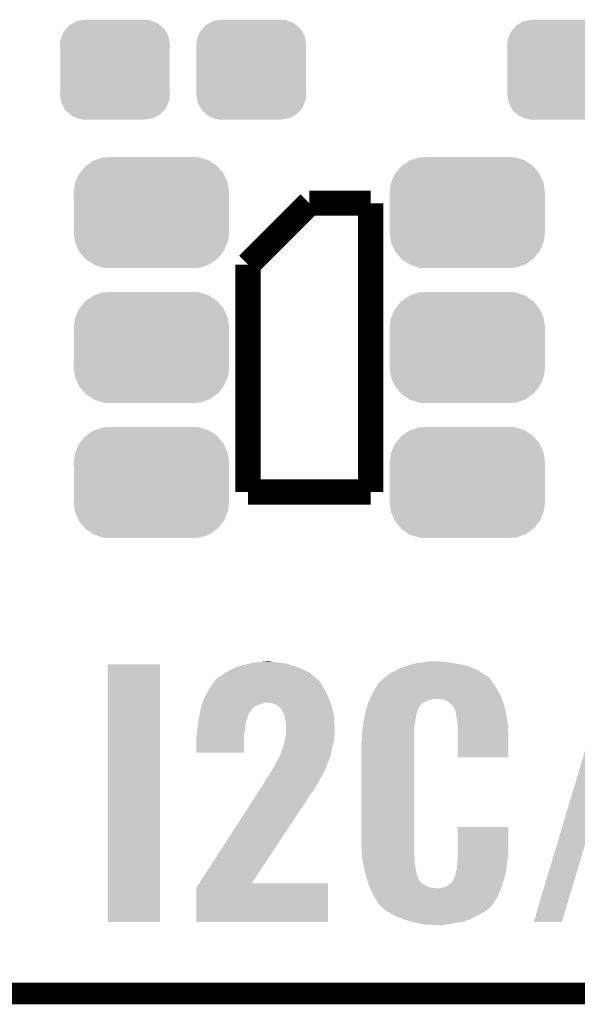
# Model space of a CAD drawing. Extents: x -1.3 to 24.2, y -3.9 to 53.4.
# Tile 3 of 61: x 4.8 to 8.7, y -3.9 to 3. Entities that reach past the tile are written whole.
import ezdxf

# ---------------------------------------------------------------- set-up
doc = ezdxf.new("R2010")
doc.units = 0
doc.layers.get('0').update_dxf_attribs({"linetype": 'CONTINUOUS'})
for name, color, linetype in [('UART_I2C_SPI_2_CLICK_V100_GKO', 5, 'CONTINUOUS'), ('UART_I2C_SPI_2_CLICK_V100_GTO', 14, 'CONTINUOUS'), ('UART_I2C_SPI_2_CLICK_V100_GTS', 12, 'CONTINUOUS')]:
    doc.layers.add(name, color=color, linetype=linetype)

# ---------------------------------------------------------------- blocks, each defined once
blk = doc.blocks.new('CUSTOM_73')
for points in [[(-0.268438, 0.342124), (-0.233628, 0.347838), (0.2622, 0.342124), (0.247972, 0.347838)], [(-0.233628, 0.347838), (-0.20955, 0.35179), (0.247972, 0.347838), (0.20955, 0.35179)], [(-0.360486, 0.26887), (-0.34504, 0.286174), (0.357822, 0.26887), (0.348152, 0.286174)], [(-0.34504, 0.286174), (-0.320744, 0.31339), (0.348152, 0.286174), (0.317222, 0.31339)], [(-0.320744, 0.31339), (-0.298526, 0.325596), (0.317222, 0.31339), (0.30335, 0.325596)], [(-0.298526, 0.325596), (-0.268438, 0.342124), (0.30335, 0.325596), (0.2622, 0.342124)], [(-0.38735, 0.17526), (-0.383124, 0.213652), (0.38735, 0.17526), (0.380766, 0.213652)], [(-0.383124, 0.213652), (-0.37475, 0.234078), (0.380766, 0.213652), (0.377262, 0.234078)], [(-0.37475, 0.234078), (-0.360486, 0.26887), (0.377262, 0.234078), (0.357822, 0.26887)], [(-0.38608, 0.154124), (-0.38735, 0.17526), (0.38608, 0.154124), (0.38735, 0.17526)], [(-0.38608, -0.154124), (-0.38608, 0.154124), (0.38608, -0.154124), (0.38608, 0.154124)], [(-0.38735, -0.17526), (-0.38608, -0.154124), (0.38735, -0.17526), (0.38608, -0.154124)], [(-0.380764, -0.213652), (-0.38735, -0.17526), (0.383124, -0.213652), (0.38735, -0.17526)], [(-0.377262, -0.234078), (-0.380764, -0.213652), (0.374748, -0.234078), (0.383124, -0.213652)], [(-0.35782, -0.26887), (-0.377262, -0.234078), (0.360486, -0.26887), (0.374748, -0.234078)], [(-0.348152, -0.286174), (-0.35782, -0.26887), (0.345038, -0.286174), (0.360486, -0.26887)], [(-0.31722, -0.31339), (-0.348152, -0.286174), (0.320744, -0.31339), (0.345038, -0.286174)], [(-0.30335, -0.325596), (-0.31722, -0.31339), (0.298524, -0.325596), (0.320744, -0.31339)], [(-0.262198, -0.342124), (-0.30335, -0.325596), (0.268438, -0.342124), (0.298524, -0.325596)], [(-0.247972, -0.347838), (-0.262198, -0.342124), (0.233626, -0.347838), (0.268438, -0.342124)], [(-0.20955, -0.35179), (-0.247972, -0.347838), (0.20955, -0.35179), (0.233626, -0.347838)]]:
    blk.add_solid(points)
blk = doc.blocks.new('CUSTOM_77')
for points in [[(-0.45942, 0.329798), (-0.408486, 0.365334), (0.461172, 0.329798), (0.40664, 0.365334)], [(-0.408486, 0.365334), (-0.398144, 0.368824), (0.40664, 0.365334), (0.401284, 0.368824)], [(-0.398144, 0.368824), (-0.340756, 0.388186), (0.401284, 0.368824), (0.337274, 0.388186)], [(-0.340756, 0.388186), (-0.308722, 0.38952), (0.337274, 0.388186), (0.332862, 0.38952)], [(-0.308722, 0.38952), (-0.269336, 0.39116), (0.332862, 0.38952), (0.269336, 0.39116)], [(-0.506452, 0.275566), (-0.46711, 0.324432), (0.50774, 0.275566), (0.46578, 0.324432)], [(-0.46711, 0.324432), (-0.45942, 0.329798), (0.46578, 0.324432), (0.461172, 0.329798)], [(-0.539378, 0.202748), (-0.536172, 0.210462), (0.538362, 0.202748), (0.537258, 0.210462)], [(-0.536172, 0.210462), (-0.511936, 0.268752), (0.537258, 0.210462), (0.51083, 0.268752)], [(-0.511936, 0.268752), (-0.506452, 0.275566), (0.51083, 0.268752), (0.50774, 0.275566)], [(-0.54737, 0.1397), (-0.539378, 0.202748), (0.54737, 0.1397), (0.538362, 0.202748)], [(-0.5461, 0.114396), (-0.54737, 0.1397), (0.5461, 0.114396), (0.54737, 0.1397)], [(-0.5461, -0.114396), (-0.5461, 0.114396), (0.5461, -0.114396), (0.5461, 0.114396)], [(-0.54737, -0.1397), (-0.5461, -0.114396), (0.54737, -0.1397), (0.5461, -0.114396)], [(-0.538362, -0.202744), (-0.54737, -0.1397), (0.53938, -0.202744), (0.54737, -0.1397)], [(-0.53726, -0.210462), (-0.538362, -0.202744), (0.53617, -0.210462), (0.53938, -0.202744)], [(-0.510832, -0.26875), (-0.53726, -0.210462), (0.511938, -0.26875), (0.53617, -0.210462)], [(-0.507742, -0.275566), (-0.510832, -0.26875), (0.50645, -0.275566), (0.511938, -0.26875)], [(-0.465784, -0.32443), (-0.507742, -0.275566), (0.46711, -0.32443), (0.50645, -0.275566)], [(-0.461176, -0.329798), (-0.465784, -0.32443), (0.459416, -0.329798), (0.46711, -0.32443)], [(-0.406646, -0.365332), (-0.461176, -0.329798), (0.408488, -0.365332), (0.459416, -0.329798)], [(-0.401288, -0.368824), (-0.406646, -0.365332), (0.398138, -0.368824), (0.408488, -0.365332)], [(-0.337284, -0.388186), (-0.401288, -0.368824), (0.340756, -0.388186), (0.398138, -0.368824)], [(-0.332868, -0.389522), (-0.337284, -0.388186), (0.308672, -0.389522), (0.340756, -0.388186)], [(-0.269336, -0.39116), (-0.332868, -0.389522), (0.269336, -0.39116), (0.308672, -0.389522)]]:
    blk.add_solid(points)

msp = doc.modelspace()

# ---------------------------------------------------------------- linework, layer by layer
at = {"layer": 'UART_I2C_SPI_2_CLICK_V100_GKO', "const_width": 0.1524}
msp.add_lwpolyline([(-1.27, -3.81), (21.59, -3.81)], dxfattribs=at)
at = {"layer": 'UART_I2C_SPI_2_CLICK_V100_GTO', "const_width": 0.1778}
for points in [[(6.4262, 1.3208), (6.858, 1.7526)], [(6.858, 1.7526), (7.2898, 1.7526)], [(7.2898, -0.2794), (7.2898, 1.7526)], [(6.4262, -0.2794), (6.4262, 1.3208)], [(6.4262, -0.2794), (7.2898, -0.2794)]]:
    msp.add_lwpolyline(points, dxfattribs=at)
at = {"layer": 'UART_I2C_SPI_2_CLICK_V100_GTO'}
for points in [[(5.43814, -3.307058), (5.43816, -1.493542), (5.806418, -3.307058), (5.80644, -1.493542)], [(5.43816, -1.493542), (5.438162, -1.49352), (5.80644, -1.493542), (5.438162, -1.49352)], [(6.31259, -1.52654), (6.327142, -1.518918), (6.8072, -1.52654), (6.786878, -1.518918)], [(6.327142, -1.518918), (6.37477, -1.503678), (6.786878, -1.518918), (6.74624, -1.503678)], [(6.37477, -1.503678), (6.39064, -1.4986), (6.74624, -1.503678), (6.73028, -1.4986)], [(6.39064, -1.4986), (6.446884, -1.4859), (6.73028, -1.4986), (6.690362, -1.4859)], [(6.446884, -1.4859), (6.469382, -1.48082), (6.690362, -1.4859), (6.63702, -1.48082)], [(6.469382, -1.48082), (6.526952, -1.47574), (6.63702, -1.48082), (6.59638, -1.47574)], [(6.526952, -1.47574), (6.555738, -1.4732), (6.59638, -1.47574), (6.5786, -1.4732)], [(7.47903, -1.52908), (7.493002, -1.52146), (8.034022, -1.52908), (8.014972, -1.52146)], [(7.493002, -1.52146), (7.52856, -1.508762), (8.014972, -1.52146), (7.983224, -1.508762)], [(7.52856, -1.508762), (7.546336, -1.503682), (7.983224, -1.508762), (7.970522, -1.503682)], [(7.546336, -1.503682), (7.56412, -1.4986), (7.970522, -1.503682), (7.945116, -1.4986)], [(7.56412, -1.4986), (7.590028, -1.49098), (7.945116, -1.4986), (7.90702, -1.49098)], [(7.590028, -1.49098), (7.607302, -1.4859), (7.90702, -1.49098), (7.87654, -1.4859)], [(7.607302, -1.4859), (7.65302, -1.48082), (7.87654, -1.4859), (7.84606, -1.48082)], [(7.65302, -1.48082), (7.6835, -1.47574), (7.84606, -1.48082), (7.818122, -1.47574)], [(7.6835, -1.47574), (7.698742, -1.4732), (7.797802, -1.47574), (7.78002, -1.4732)], [(8.437886, -3.307052), (8.981446, -1.493548), (8.635992, -3.307052), (9.179554, -1.493548)], [(6.202684, -1.595116), (6.235698, -1.574802), (6.911336, -1.595116), (6.887212, -1.574802)], [(6.235698, -1.574802), (6.263408, -1.55448), (6.887212, -1.574802), (6.863078, -1.55448)], [(6.263408, -1.55448), (6.2738, -1.54686), (6.863078, -1.55448), (6.84784, -1.54686)], [(6.2738, -1.54686), (6.31259, -1.52654), (6.84784, -1.54686), (6.8072, -1.52654)], [(7.36854, -1.60274), (7.390268, -1.584962), (8.137144, -1.60274), (8.122922, -1.584962)], [(7.390268, -1.584962), (7.39648, -1.57988), (8.122922, -1.584962), (8.1153, -1.57988)], [(7.39648, -1.57988), (7.4168, -1.56464), (8.1153, -1.57988), (8.09244, -1.56464)], [(7.4168, -1.56464), (7.437122, -1.5494), (8.09244, -1.56464), (8.067404, -1.5494)], [(7.437122, -1.5494), (7.46506, -1.5367), (8.067404, -1.5494), (8.046542, -1.5367)], [(7.46506, -1.5367), (7.47903, -1.52908), (8.046542, -1.5367), (8.034022, -1.52908)], [(6.14426, -1.681482), (6.166484, -1.64592), (6.970808, -1.681482), (6.951978, -1.64592)], [(6.166484, -1.64592), (6.182362, -1.620518), (6.951978, -1.64592), (6.935814, -1.620518)], [(6.182362, -1.620518), (6.184898, -1.617982), (6.935814, -1.620518), (6.9342, -1.617982)], [(6.184898, -1.617982), (6.18998, -1.6129), (6.9342, -1.617982), (6.92912, -1.6129)], [(6.18998, -1.6129), (6.202682, -1.595118), (6.92912, -1.6129), (6.911338, -1.595118)], [(6.202682, -1.595118), (6.202684, -1.595116), (6.911338, -1.595118), (6.911336, -1.595116)], [(7.320278, -1.66624), (7.338564, -1.635762), (8.1788, -1.66624), (8.161022, -1.635762)], [(7.338564, -1.635762), (7.34314, -1.628136), (8.161022, -1.635762), (8.154486, -1.628136)], [(7.34314, -1.628136), (7.343148, -1.625596), (8.154486, -1.628136), (8.15231, -1.625596)], [(7.343148, -1.625596), (7.350762, -1.620518), (8.15231, -1.625596), (8.147956, -1.620518)], [(7.350762, -1.620518), (7.353298, -1.617982), (8.147956, -1.620518), (8.145782, -1.617982)], [(7.353298, -1.617982), (7.360918, -1.610362), (8.145782, -1.617982), (8.14324, -1.610362)], [(7.360918, -1.610362), (7.36854, -1.60274), (8.14324, -1.610362), (8.137144, -1.60274)], [(6.116318, -1.737362), (6.14045, -1.6891), (6.9977, -1.737362), (6.97484, -1.6891)], [(6.14045, -1.6891), (6.14426, -1.681482), (6.97484, -1.6891), (6.970808, -1.681482)], [(7.283812, -1.73736), (7.296784, -1.709418), (8.213636, -1.73736), (8.20166, -1.709418)], [(7.296784, -1.709418), (7.30504, -1.69164), (8.20166, -1.709418), (8.192248, -1.69164)], [(7.30504, -1.69164), (7.320278, -1.66624), (8.192248, -1.69164), (8.1788, -1.66624)], [(6.092424, -1.81102), (6.097692, -1.793242), (6.4516, -1.81102), (6.46938, -1.793242)], [(6.097692, -1.793242), (6.101456, -1.78054), (6.46938, -1.793242), (6.492238, -1.78054)], [(6.101456, -1.78054), (6.103714, -1.77292), (6.492238, -1.78054), (6.5151, -1.77292)], [(6.103714, -1.77292), (6.10597, -1.765302), (6.5151, -1.77292), (6.532878, -1.765302)], [(6.10597, -1.765302), (6.106724, -1.76276), (6.532878, -1.765302), (6.548118, -1.76276)], [(6.106724, -1.76276), (6.11124, -1.74752), (7.006166, -1.76276), (7.001086, -1.74752)], [(6.11124, -1.74752), (6.116318, -1.737362), (7.001086, -1.74752), (6.9977, -1.737362)], [(6.58368, -1.7653), (6.563358, -1.76276), (7.007014, -1.7653), (7.006166, -1.76276)], [(6.606538, -1.77038), (6.58368, -1.7653), (7.008706, -1.77038), (7.007014, -1.7653)], [(6.634476, -1.783078), (6.606538, -1.77038), (7.01294, -1.783078), (7.008706, -1.77038)], [(6.649724, -1.798322), (6.634476, -1.783078), (7.01802, -1.798322), (7.01294, -1.783078)], [(6.652258, -1.800856), (6.649724, -1.798322), (7.018584, -1.800856), (7.01802, -1.798322)], [(6.659864, -1.803396), (6.652258, -1.800856), (7.019148, -1.803396), (7.018584, -1.800856)], [(7.260806, -1.803404), (7.266412, -1.783082), (7.62508, -1.803404), (7.63778, -1.783082)], [(7.266412, -1.783082), (7.271318, -1.765302), (7.63778, -1.783082), (7.65556, -1.765302)], [(7.271318, -1.765302), (7.27202, -1.762758), (7.65556, -1.765302), (7.661282, -1.762758)], [(7.27202, -1.762758), (7.280274, -1.74498), (7.661282, -1.762758), (7.701278, -1.74498)], [(7.280274, -1.74498), (7.282632, -1.7399), (7.701278, -1.74498), (7.719058, -1.7399)], [(7.282632, -1.7399), (7.283812, -1.73736), (7.719058, -1.7399), (7.73684, -1.73736)], [(7.797798, -1.7399), (7.754622, -1.73736), (8.214726, -1.7399), (8.213636, -1.73736)], [(7.82828, -1.7526), (7.797798, -1.7399), (8.220168, -1.7526), (8.214726, -1.7399)], [(7.842504, -1.76276), (7.82828, -1.7526), (8.224522, -1.76276), (8.220168, -1.7526)], [(7.84606, -1.7653), (7.842504, -1.76276), (8.225206, -1.7653), (8.224522, -1.76276)], [(7.853678, -1.77038), (7.84606, -1.7653), (8.226574, -1.77038), (8.225206, -1.7653)], [(7.873998, -1.79324), (7.853678, -1.77038), (8.232728, -1.79324), (8.226574, -1.77038)], [(7.886698, -1.821178), (7.873998, -1.79324), (8.24025, -1.821178), (8.232728, -1.79324)], [(6.07822, -1.879602), (6.081266, -1.864362), (6.417944, -1.879602), (6.423658, -1.864362)], [(6.081266, -1.864362), (6.084314, -1.849122), (6.423658, -1.864362), (6.426198, -1.849122)], [(6.084314, -1.849122), (6.086346, -1.838966), (6.426198, -1.849122), (6.433816, -1.838966)], [(6.086346, -1.838966), (6.086854, -1.836424), (6.433816, -1.838966), (6.43382, -1.836424)], [(6.086854, -1.836424), (6.09092, -1.8161), (6.43382, -1.836424), (6.448044, -1.8161)], [(6.09092, -1.8161), (6.092424, -1.81102), (6.448044, -1.8161), (6.4516, -1.81102)], [(6.65988, -1.808474), (6.659864, -1.803396), (7.020276, -1.808474), (7.019148, -1.803396)], [(6.67004, -1.826262), (6.65988, -1.808474), (7.02423, -1.826262), (7.020276, -1.808474)], [(6.6802, -1.846578), (6.67004, -1.826262), (7.028744, -1.846578), (7.02423, -1.826262)], [(6.684718, -1.866902), (6.6802, -1.846578), (7.03326, -1.866902), (7.028744, -1.846578)], [(6.69036, -1.892302), (6.684718, -1.866902), (7.034054, -1.892302), (7.03326, -1.866902)], [(7.242766, -1.8796), (7.249072, -1.849122), (7.6073, -1.8796), (7.60984, -1.849122)], [(7.249072, -1.849122), (7.2517, -1.83642), (7.60984, -1.849122), (7.615282, -1.83642)], [(7.2517, -1.83642), (7.2531, -1.831342), (7.615282, -1.83642), (7.617458, -1.831342)], [(7.2531, -1.831342), (7.257304, -1.816102), (7.617458, -1.831342), (7.62, -1.816102)], [(7.257304, -1.816102), (7.259404, -1.808486), (7.62, -1.816102), (7.625076, -1.808486)], [(7.259404, -1.808486), (7.260806, -1.803404), (7.625076, -1.808486), (7.62508, -1.803404)], [(7.888394, -1.8288), (7.886698, -1.821178), (8.2423, -1.8288), (8.24025, -1.821178)], [(7.89178, -1.844038), (7.888394, -1.8288), (8.244758, -1.844038), (8.2423, -1.8288)], [(7.89178, -1.849118), (7.89178, -1.844038), (8.245578, -1.849118), (8.244758, -1.844038)], [(7.8994, -1.892298), (7.89178, -1.849118), (8.252542, -1.892298), (8.245578, -1.849118)], [(6.068566, -1.948182), (6.0706, -1.93802), (6.40588, -1.948182), (6.406604, -1.93802)], [(6.0706, -1.93802), (6.073912, -1.912622), (6.406604, -1.93802), (6.40842, -1.912622)], [(6.073912, -1.912622), (6.077556, -1.884678), (6.40842, -1.912622), (6.416042, -1.884678)], [(6.077556, -1.884678), (6.07822, -1.879602), (6.416042, -1.884678), (6.417944, -1.879602)], [(6.6929, -1.91008), (6.69036, -1.892302), (7.03461, -1.91008), (7.034054, -1.892302)], [(6.6929, -1.94818), (6.6929, -1.91008), (7.0358, -1.94818), (7.03461, -1.91008)], [(7.232064, -1.948178), (7.23646, -1.910082), (7.59714, -1.948178), (7.59968, -1.910082)], [(7.23646, -1.910082), (7.242766, -1.8796), (7.59968, -1.910082), (7.6073, -1.8796)], [(7.900298, -1.90754), (7.8994, -1.892298), (8.255, -1.90754), (8.252542, -1.892298)], [(7.90194, -1.93548), (7.900298, -1.90754), (8.256644, -1.93548), (8.255, -1.90754)], [(7.90194, -1.993898), (7.90194, -1.93548), (8.26008, -1.993898), (8.256644, -1.93548)], [(6.06298, -2.00152), (6.064792, -1.988822), (6.398256, -2.00152), (6.39826, -1.988822)], [(6.06298, -2.115798), (6.06298, -2.00152), (6.398238, -2.115798), (6.398256, -2.00152)], [(6.064792, -1.988822), (6.06552, -1.983738), (6.39826, -1.988822), (6.399212, -1.983738)], [(6.06552, -1.963418), (6.068566, -1.948182), (6.403022, -1.963418), (6.40588, -1.948182)], [(6.06552, -1.983738), (6.06552, -1.963418), (6.399212, -1.983738), (6.403022, -1.963418)], [(6.688544, -2.01168), (6.69181, -1.98882), (7.03326, -2.01168), (7.0358, -1.98882)], [(6.69181, -1.98882), (6.6929, -1.981198), (7.0358, -1.98882), (7.0358, -1.981198)], [(6.6929, -1.981198), (6.6929, -1.94818), (7.0358, -1.981198), (7.0358, -1.94818)], [(7.2263, -2.0066), (7.22884, -1.97612), (7.59714, -2.0066), (7.59714, -1.97612)], [(7.2263, -2.029458), (7.2263, -2.0066), (7.59714, -2.029458), (7.59714, -2.0066)], [(7.22884, -1.97612), (7.232064, -1.948178), (7.59714, -1.97612), (7.59714, -1.948178)], [(7.90194, -2.148818), (7.90194, -1.993898), (8.260058, -2.148818), (8.26008, -1.993898)], [(6.66496, -2.10058), (6.67258, -2.07518), (7.014572, -2.10058), (7.020014, -2.07518)], [(6.67258, -2.07518), (6.673272, -2.07264), (7.020014, -2.07518), (7.02056, -2.07264)], [(6.673272, -2.07264), (6.6802, -2.04724), (7.02056, -2.07264), (7.02642, -2.04724)], [(6.6802, -2.04724), (6.682104, -2.03962), (7.02642, -2.04724), (7.02818, -2.03962)], [(6.682104, -2.03962), (6.68782, -2.016758), (7.02818, -2.03962), (7.032336, -2.016758)], [(6.68782, -2.016758), (6.688544, -2.01168), (7.032336, -2.016758), (7.03326, -2.01168)], [(7.22376, -2.05232), (7.2263, -2.029458), (7.59714, -2.05232), (7.59714, -2.029458)], [(7.22376, -2.72796), (7.22376, -2.05232), (7.59714, -2.72796), (7.59714, -2.05232)], [(6.398238, -2.11582), (6.06298, -2.115798), (6.398238, -2.11582), (6.398238, -2.115798)], [(6.638582, -2.15646), (6.644052, -2.146304), (7.00024, -2.15646), (7.005318, -2.146304)], [(6.644052, -2.146304), (6.64542, -2.143762), (7.005318, -2.146304), (7.00532, -2.143762)], [(6.64542, -2.143762), (6.652262, -2.13106), (7.00532, -2.143762), (7.00804, -2.13106)], [(6.652262, -2.13106), (6.654802, -2.128516), (7.00804, -2.13106), (7.008586, -2.128516)], [(6.654802, -2.128516), (6.659882, -2.118358), (7.008586, -2.128516), (7.010762, -2.118358)], [(6.659882, -2.118358), (6.66496, -2.10058), (7.010762, -2.118358), (7.014572, -2.10058)], [(6.596378, -2.2352), (6.6167, -2.19964), (6.968912, -2.2352), (6.98246, -2.19964)], [(6.6167, -2.19964), (6.6294, -2.17424), (6.98246, -2.19964), (6.99262, -2.17424)], [(6.6294, -2.17424), (6.63448, -2.16408), (6.99262, -2.17424), (6.996974, -2.16408)], [(6.63448, -2.16408), (6.638582, -2.15646), (6.996974, -2.16408), (7.00024, -2.15646)], [(8.260058, -2.14884), (7.90194, -2.148818), (8.260058, -2.14884), (8.260058, -2.148818)], [(6.55574, -2.2987), (6.57352, -2.27076), (6.935122, -2.2987), (6.951634, -2.27076)], [(6.57352, -2.27076), (6.584946, -2.252982), (6.951634, -2.27076), (6.96214, -2.252982)], [(6.584946, -2.252982), (6.596378, -2.2352), (6.96214, -2.252982), (6.968912, -2.2352)], [(6.516686, -2.3622), (6.5278, -2.34442), (6.898638, -2.3622), (6.907528, -2.34442)], [(6.5278, -2.34442), (6.532876, -2.336804), (6.907528, -2.34442), (6.911338, -2.336804)], [(6.532876, -2.336804), (6.543038, -2.321562), (6.911338, -2.336804), (6.924038, -2.321562)], [(6.543038, -2.321562), (6.54868, -2.311406), (6.924038, -2.321562), (6.926578, -2.311406)], [(6.54868, -2.311406), (6.550094, -2.308862), (6.926578, -2.311406), (6.929118, -2.308862)], [(6.550094, -2.308862), (6.55574, -2.2987), (6.929118, -2.308862), (6.935122, -2.2987)], [(6.45138, -2.463802), (6.479358, -2.420622), (6.832598, -2.463802), (6.855458, -2.420622)], [(6.479358, -2.420622), (6.499108, -2.39014), (6.855458, -2.420622), (6.88086, -2.39014)], [(6.499108, -2.39014), (6.5024, -2.38506), (6.88086, -2.39014), (6.884092, -2.38506)], [(6.5024, -2.38506), (6.516686, -2.3622), (6.884092, -2.38506), (6.898638, -2.3622)], [(6.421756, -2.50952), (6.45138, -2.463802), (6.79958, -2.50952), (6.832598, -2.463802)], [(6.081084, -3.0353), (6.421756, -2.50952), (6.451642, -3.0353), (6.79958, -2.50952)], [(7.901942, -2.829562), (7.90196, -2.639082), (8.26008, -2.829562), (8.26008, -2.639082)], [(7.90196, -2.639082), (7.901962, -2.63906), (8.26008, -2.639082), (7.901962, -2.63906)], [(7.2263, -2.829558), (7.22376, -2.72796), (7.59714, -2.829558), (7.59714, -2.72796)], [(7.227572, -2.83718), (7.2263, -2.829558), (7.59714, -2.83718), (7.59714, -2.829558)], [(7.230958, -2.857502), (7.227572, -2.83718), (7.59968, -2.857502), (7.59714, -2.83718)], [(7.90194, -2.852422), (7.901942, -2.829562), (8.255, -2.852422), (8.26008, -2.829562)], [(7.236038, -2.887982), (7.230958, -2.857502), (7.59968, -2.887982), (7.59968, -2.857502)], [(7.24154, -2.921), (7.236038, -2.887982), (7.605184, -2.921), (7.59968, -2.887982)], [(7.89686, -2.928618), (7.8994, -2.89814), (8.245792, -2.928618), (8.249602, -2.89814)], [(7.8994, -2.89814), (7.900828, -2.87528), (8.249602, -2.89814), (8.25246, -2.87528)], [(7.900828, -2.87528), (7.90194, -2.857502), (8.25246, -2.87528), (8.254434, -2.857502)], [(7.90194, -2.857502), (7.90194, -2.852422), (8.254434, -2.857502), (8.255, -2.852422)], [(7.248752, -2.94894), (7.24154, -2.921), (7.60984, -2.94894), (7.605184, -2.921)], [(7.256618, -2.97942), (7.248752, -2.94894), (7.617462, -2.97942), (7.60984, -2.94894)], [(7.26186, -2.99974), (7.256618, -2.97942), (7.624856, -2.99974), (7.617462, -2.97942)], [(7.87908, -2.992122), (7.8867, -2.979418), (8.23366, -2.992122), (8.236202, -2.979418)], [(7.8867, -2.979418), (7.88924, -2.956558), (8.236202, -2.979418), (8.240774, -2.956558)], [(7.88924, -2.956558), (7.89478, -2.936238), (8.240774, -2.956558), (8.24484, -2.936238)], [(7.89478, -2.936238), (7.89686, -2.928618), (8.24484, -2.936238), (8.245792, -2.928618)], [(6.062984, -3.063236), (6.08107, -3.035322), (6.990076, -3.063236), (6.99008, -3.035322)], [(6.08107, -3.035322), (6.081084, -3.0353), (6.99008, -3.035322), (6.451642, -3.0353)], [(7.2643, -3.007362), (7.26186, -2.99974), (7.627628, -3.007362), (7.624856, -2.99974)], [(7.265114, -3.009908), (7.2643, -3.007362), (7.6327, -3.009908), (7.627628, -3.007362)], [(7.26755, -3.017522), (7.265114, -3.009908), (7.635244, -3.017522), (7.6327, -3.009908)], [(7.274052, -3.037842), (7.26755, -3.017522), (7.655562, -3.037842), (7.635244, -3.017522)], [(7.277304, -3.048), (7.274052, -3.037842), (7.67334, -3.048), (7.655562, -3.037842)], [(7.281366, -3.0607), (7.277304, -3.048), (7.696202, -3.0607), (7.67334, -3.048)], [(7.825742, -3.055618), (7.84352, -3.04292), (8.212796, -3.055618), (8.21719, -3.04292)], [(7.84352, -3.04292), (7.8613, -3.027676), (8.21719, -3.04292), (8.222468, -3.027676)], [(7.8613, -3.027676), (7.874, -3.007356), (8.222468, -3.027676), (8.2295, -3.007356)], [(7.874, -3.007356), (7.874002, -3.002276), (8.2295, -3.007356), (8.23126, -3.002276)], [(7.874002, -3.002276), (7.87527, -2.99974), (8.23126, -3.002276), (8.232138, -2.99974)], [(7.87527, -2.99974), (7.87908, -2.992122), (8.232138, -2.99974), (8.23366, -2.992122)], [(6.06298, -3.307058), (6.062984, -3.063236), (6.990058, -3.307058), (6.990076, -3.063236)], [(7.282178, -3.063238), (7.281366, -3.0607), (7.710162, -3.063238), (7.696202, -3.0607)], [(7.283384, -3.06578), (7.282178, -3.063238), (7.72414, -3.06578), (7.710162, -3.063238)], [(7.28579, -3.07086), (7.283384, -3.06578), (7.754622, -3.07086), (7.72414, -3.06578)], [(7.30504, -3.1115), (7.28579, -3.07086), (8.190652, -3.1115), (8.207208, -3.07086)], [(7.318104, -3.134362), (7.30504, -3.1115), (8.181338, -3.134362), (8.190652, -3.1115)], [(7.769864, -3.07086), (7.787642, -3.06578), (8.207208, -3.07086), (8.209278, -3.06578)], [(7.787642, -3.06578), (7.787654, -3.065778), (8.209278, -3.06578), (8.20928, -3.065778)], [(7.787654, -3.065778), (7.805424, -3.063238), (8.20928, -3.065778), (8.210158, -3.063238)], [(7.805424, -3.063238), (7.825742, -3.055618), (8.210158, -3.063238), (8.212796, -3.055618)], [(7.325358, -3.147058), (7.318104, -3.134362), (8.17268, -3.147058), (8.181338, -3.134362)], [(7.332978, -3.157218), (7.325358, -3.147058), (8.165754, -3.157218), (8.17268, -3.147058)], [(7.33806, -3.169914), (7.332978, -3.157218), (8.157098, -3.169914), (8.165754, -3.157218)], [(7.343126, -3.172454), (7.33806, -3.169914), (8.155366, -3.172454), (8.157098, -3.169914)], [(7.34314, -3.174994), (7.343126, -3.172454), (8.153634, -3.174994), (8.155366, -3.172454)], [(7.356998, -3.19024), (7.34314, -3.174994), (8.14324, -3.19024), (8.153634, -3.174994)], [(7.363926, -3.197862), (7.356998, -3.19024), (8.138156, -3.197862), (8.14324, -3.19024)], [(7.36854, -3.20294), (7.363926, -3.197862), (8.132062, -3.20294), (8.138156, -3.197862)], [(7.377854, -3.21056), (7.36854, -3.20294), (8.12292, -3.21056), (8.132062, -3.20294)], [(7.39648, -3.2258), (7.377854, -3.21056), (8.1026, -3.2258), (8.12292, -3.21056)], [(7.409184, -3.233422), (7.39648, -3.2258), (8.09244, -3.233422), (8.1026, -3.2258)], [(7.44728, -3.25628), (7.409184, -3.233422), (8.0518, -3.25628), (8.09244, -3.233422)], [(7.459978, -3.2639), (7.44728, -3.25628), (8.037252, -3.2639), (8.0518, -3.25628)], [(5.806418, -3.30708), (5.43814, -3.307058), (5.806418, -3.30708), (5.806418, -3.307058)], [(6.990058, -3.30708), (6.06298, -3.307058), (6.990058, -3.30708), (6.990058, -3.307058)], [(7.512808, -3.28422), (7.459978, -3.2639), (7.99846, -3.28422), (8.037252, -3.2639)], [(7.52602, -3.289302), (7.512808, -3.28422), (7.985246, -3.289302), (7.99846, -3.28422)], [(7.550782, -3.29692), (7.52602, -3.289302), (7.965442, -3.29692), (7.985246, -3.289302)], [(7.583804, -3.30708), (7.550782, -3.29692), (7.932418, -3.30708), (7.965442, -3.29692)], [(7.592058, -3.30962), (7.583804, -3.30708), (7.912098, -3.30962), (7.932418, -3.30708)], [(7.6073, -3.31216), (7.592058, -3.30962), (7.89178, -3.31216), (7.912098, -3.30962)], [(7.65302, -3.31978), (7.6073, -3.31216), (7.846058, -3.31978), (7.89178, -3.31216)], [(7.680958, -3.32486), (7.65302, -3.31978), (7.815578, -3.32486), (7.846058, -3.31978)], [(7.72414, -3.3274), (7.706358, -3.32486), (7.800338, -3.3274), (7.815578, -3.32486)], [(8.635984, -3.30708), (8.437886, -3.307052), (8.635984, -3.30708), (8.635992, -3.307052)]]:
    msp.add_solid(points, dxfattribs=at)

# ---------------------------------------------------------------- block references
at = {"layer": 'UART_I2C_SPI_2_CLICK_V100_GTS'}
for name, p in [('CUSTOM_73', (5.48894, 2.6924)), ('CUSTOM_73', (6.44906, 2.6924)), ('CUSTOM_73', (8.63854, 2.6924)), ('CUSTOM_77', (5.74548, 1.68656)), ('CUSTOM_77', (7.97052, 1.68656)), ('CUSTOM_77', (5.74548, 0.7366)), ('CUSTOM_77', (7.97052, 0.7366)), ('CUSTOM_77', (5.74548, -0.21336)), ('CUSTOM_77', (7.97052, -0.21336))]:
    msp.add_blockref(name, p, dxfattribs=at)

doc.saveas('drawing.dxf')
